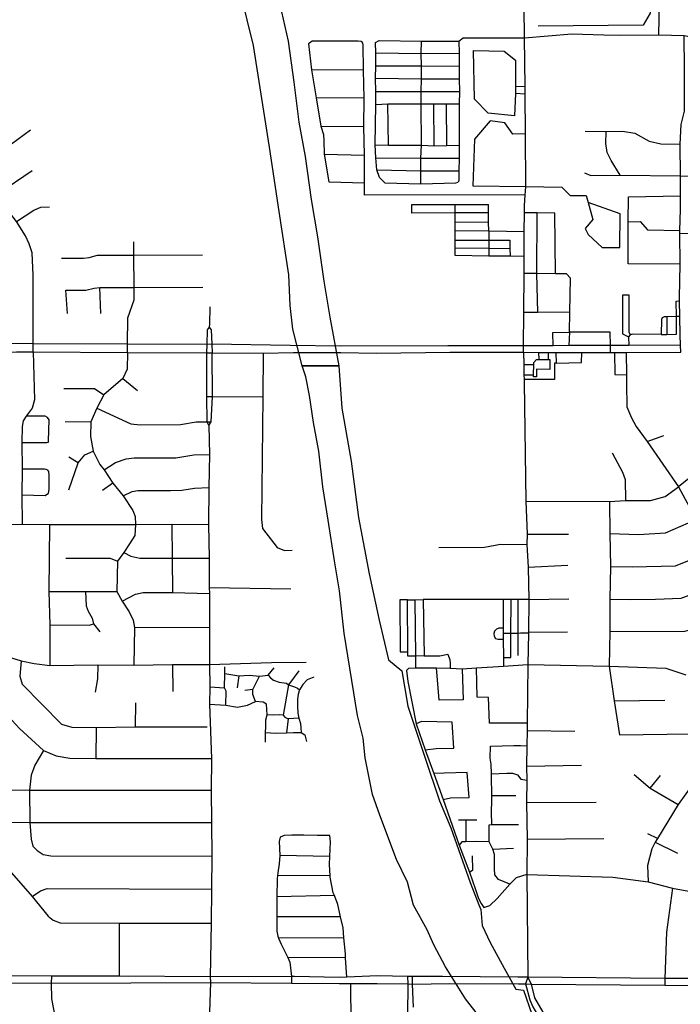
# Model space of a CAD drawing. Header units: millimetres. Extents: x 35 to 72953, y -43 to 70184.
# Tile 86 of 204: x 46309 to 47997, y 28997 to 31512. Entities that reach past the tile are written whole.
import ezdxf

# ---------------------------------------------------------------- set-up
doc = ezdxf.new("R2010")
doc.units = ezdxf.units.MM
for name, color, linetype in [('roads_2', 2, 'Continuous'), ('roads_3', 3, 'Continuous'), ('water', 7, 'Continuous')]:
    doc.layers.add(name, color=color, linetype=linetype)

msp = doc.modelspace()

# ---------------------------------------------------------------- linework, layer by layer
at = {"layer": 'roads_2'}
for points in [[(47300.07, 29067.82), (47301.12, 29049.18), (47299.98, 28968.18)], [(47314.99, 28989.79), (47312.87, 29048.25)]]:
    msp.add_lwpolyline(points, dxfattribs=at)
at = {"layer": 'roads_3'}
for points in [[(47942.87, 31473.85), (47943.17, 31515.5), (47942.92, 31567.18), (47942.49, 31619.85), (47942.86, 31673.21), (47942.39, 31725.22), (47940.15, 31740.89), (47937.4, 31755.2), (47931.12, 31770.64)], [(47598.91, 31641.62), (47916.82, 31641.19), (47920.26, 31528.87), (47902.44, 31498.26), (47634.33, 31495.91)], [(47596.78, 30662.4), (47596.88, 30679.17), (47597.37, 30764.49), (47597.93, 30863.6), (47598.18, 30907.34), (47598.54, 30970.48), (47598.82, 31018.84), (47598.92, 31036.36), (47601.14, 31064.79), (47601.77, 31072.88), (47602.82, 31086.25), (47601.59, 31220.94), (47600.67, 31322.08), (47600.49, 31341.27), (47599.37, 31465.52), (47598.64, 31543.78)], [(47599.37, 31465.52), (47719.79, 31476.25), (47801.98, 31473.94), (47843.34, 31472.78), (47942.87, 31473.85), (48007.11, 31472.06), (48040.88, 31465.04), (48073.82, 31453.71), (48107.32, 31436.35), (48230.21, 31352.68), (48324.15, 31290.05)], [(47998.8, 30662.92), (47997.91, 30680.38), (47997.36, 30706.85), (47996.36, 30754.26), (47995.54, 30793.78), (47995.36, 30801.93), (47997.21, 30887.91), (47996.52, 30965.97), (47996.34, 30973.63), (47997.93, 31027.14), (47997.69, 31062.06), (47997.56, 31113.09), (47997.28, 31194.12), (47999.47, 31244.53), (48007.8, 31278.74), (48008.18, 31304.32), (48007.68, 31385.57), (48007.11, 31472.06)], [(47184.31, 31455.01), (47181.93, 31456.89), (47173.68, 31457.25), (47158.29, 31457.64), (47056.16, 31457.45), (47046.8, 31450.47)], [(47046.8, 31450.47), (47054.84, 31384.05), (47066.25, 31312.54), (47078.31, 31240.08), (47084.94, 31218.82), (47086.49, 31202.49), (47087.14, 31169), (47098.5, 31097.87)], [(47190.05, 31095.44), (47189.97, 31166.36), (47188.12, 31239.29), (47189.3, 31311.72), (47187.71, 31383.7), (47186.58, 31448.01), (47185.51, 31452.54), (47184.31, 31455.01)], [(47218.87, 31427.36), (47217.89, 31453.7), (47227.62, 31458.77), (47335.48, 31457.79), (47431.38, 31457.43), (47432.22, 31426.75)], [(47333.97, 31093.17), (47333.89, 31125.91), (47334.37, 31158.75), (47335.38, 31191.48), (47334.95, 31297.49), (47334.63, 31328.68), (47335.41, 31360.8), (47336.16, 31394.31), (47335.2, 31425.86), (47335.48, 31457.79)], [(47431.38, 31457.43), (47442.17, 31466.05), (47599.37, 31465.52)], [(47228.66, 31108.71), (47221.34, 31128.62), (47218.62, 31159.26), (47217.71, 31192.58), (47218.98, 31295.7), (47218.83, 31328.44), (47218.37, 31362.5), (47219.15, 31394.74), (47218.87, 31427.36)], [(47218.87, 31427.36), (47335.2, 31425.86), (47432.22, 31426.75)], [(47432.22, 31426.75), (47431.86, 31393.38), (47432.05, 31361.16), (47432.73, 31328.94), (47432.43, 31297.21), (47432.17, 31191.67), (47431.69, 31158.37), (47431.14, 31125.99), (47431.28, 31101.75), (47429.18, 31097.16)], [(47600.67, 31322.08), (47575.82, 31323.31), (47573.73, 31266.99), (47506.26, 31273.27), (47471.39, 31309.05), (47469.01, 31433.22), (47547.35, 31432.07), (47575.68, 31409.07), (47575.79, 31342.51), (47575.82, 31323.31)], [(47219.15, 31394.74), (47336.16, 31394.31), (47431.86, 31393.38)], [(47187.71, 31383.7), (47054.84, 31384.05)], [(47218.37, 31362.5), (47335.41, 31360.8), (47432.05, 31361.16)], [(47218.83, 31328.44), (47334.63, 31328.68), (47432.73, 31328.94)], [(47575.79, 31342.51), (47600.49, 31341.27)], [(47189.3, 31311.72), (47066.25, 31312.54)], [(47218.98, 31295.7), (47250.04, 31296.88), (47334.95, 31297.49), (47366.89, 31297.34), (47399.55, 31297.12), (47432.43, 31297.21)], [(47251.11, 31191.8), (47250.04, 31296.88)], [(47367.83, 31190.33), (47366.89, 31297.34)], [(47400.25, 31191.08), (47399.55, 31297.12)], [(47601.59, 31220.94), (47569.46, 31219.62), (47548.74, 31249.02), (47511.73, 31254.08), (47471.55, 31206.65), (47467.39, 31087.6), (47602.82, 31086.25), (47694.32, 31084.51), (47715.89, 31063.03), (47756.91, 31063.1), (47762.03, 31044.87), (47774.08, 31001.95), (47754.21, 30978.51), (47761.96, 30963.7), (47797.36, 30929.83), (47842.45, 30930.38), (47843.53, 31015.93), (47762.03, 31044.87)], [(46206.29, 31135.5), (46336.3, 31230.66)], [(47078.31, 31240.08), (47188.12, 31239.29)], [(47753.8, 31227.73), (47807.49, 31226.98), (47849.38, 31227.06), (47880.72, 31222.07), (47917.67, 31201.71), (47947.38, 31194.76), (47997.28, 31194.12)], [(47843.27, 31115.05), (47820.81, 31152.58), (47810.39, 31172.8), (47807.21, 31196.2), (47807.49, 31226.98)], [(46343.13, 30663.94), (46343.09, 30684.48), (46342.74, 30859.31), (46340.51, 30916.21), (46333.14, 30939.75), (46323.3, 30959.69), (46300.26, 30996.92), (46274.98, 31030.07), (46251.79, 31067.52), (46227.32, 31100.92), (46206.29, 31135.5), (46181.13, 31166.05), (46159.23, 31202.23)], [(47087.14, 31169), (47189.97, 31166.36)], [(47217.71, 31192.58), (47251.11, 31191.8), (47335.38, 31191.48), (47367.83, 31190.33), (47400.25, 31191.08), (47432.17, 31191.67)], [(47218.62, 31159.26), (47334.37, 31158.75), (47431.69, 31158.37)], [(46251.79, 31067.52), (46340.35, 31126.88)], [(47221.34, 31128.62), (47333.89, 31125.91), (47431.14, 31125.99)], [(47752.66, 31120.75), (47768.78, 31114.32), (47843.27, 31115.05), (47997.56, 31113.09), (48163.49, 31112.11)], [(47098.5, 31097.87), (47190.05, 31095.44)], [(47601.14, 31064.79), (47189.96, 31064.1), (47190.05, 31095.44)], [(47228.66, 31108.71), (47242.04, 31095.81), (47333.97, 31093.17), (47423.43, 31095.04), (47429.18, 31097.16)], [(47997.21, 30887.91), (47864.05, 30888.36), (47864.38, 30995.89), (47864.58, 31059.93), (47997.69, 31062.06)], [(47996.52, 30965.97), (48112.54, 30968.31), (48114.51, 31059.48), (48198.01, 31059.62)], [(46300.26, 30996.92), (46344.7, 31025.44), (46362.61, 31032.99), (46385.13, 31034.36)], [(47507.29, 31018.63), (47422.04, 31018.48), (47311.1, 31018.3), (47311.24, 31040.49), (47422.01, 31040.36)], [(47598.18, 30907.34), (47562.23, 30907.8), (47507.64, 30908.49), (47422.23, 30909.57), (47422.2, 30929.19), (47422.16, 30949.31), (47422.12, 30972.95), (47422.08, 30995.84), (47422.04, 31018.48), (47422.01, 31040.36), (47507.18, 31039.75)], [(47598.54, 30970.48), (47507.54, 30972.09), (47507.42, 30994.73), (47507.29, 31018.63), (47507.18, 31039.75)], [(47678.66, 30863.32), (47676.54, 31017.87), (47631.14, 31018.44), (47598.82, 31018.84)], [(47632.96, 30764.54), (47630.46, 30864.03), (47631.14, 31018.44)], [(47422.08, 30995.84), (47507.42, 30994.73)], [(47864.38, 30995.89), (47895.16, 30996.42), (47913.88, 30974.95), (47996.34, 30973.63)], [(47507.54, 30972.09), (47422.12, 30972.95)], [(47507.54, 30972.09), (47507.57, 30948.95), (47507.6, 30928.83), (47507.64, 30908.49)], [(46584.17, 30661.91), (46584.4, 30683.07), (46585.42, 30750.68), (46601.06, 30796.57), (46601.16, 30827.75), (46600.84, 30910.91), (46600.79, 30944.59)], [(47422.16, 30949.31), (47507.57, 30948.95), (47561.67, 30949.04), (47561.95, 30927.91), (47562.23, 30907.8)], [(47422.2, 30929.19), (47507.6, 30928.83), (47561.95, 30927.91)], [(46415.15, 30903.32), (46471.41, 30903.13), (46486.47, 30904.76), (46507.65, 30910.75), (46600.84, 30910.91), (46775.86, 30911.18)], [(47714, 30714.04), (47714.95, 30764.62), (47716.58, 30852.22), (47706.74, 30863.22), (47678.66, 30863.32), (47630.46, 30864.03), (47597.93, 30863.6)], [(46426.35, 30820.9), (46477.75, 30821.33), (46498.98, 30826.23), (46513.62, 30828.06), (46601.16, 30827.75), (46777.08, 30828.93)], [(46430.91, 30761.79), (46426.35, 30820.9)], [(46515.83, 30761.49), (46513.62, 30828.06)], [(47869.63, 30706.98), (47866.79, 30712.98), (47866.76, 30808.33), (47849.38, 30808.18), (47849.7, 30709.72), (47864.96, 30702.35)], [(47948.24, 30707.96), (47963.14, 30708.22), (47988.02, 30708.64), (47987.68, 30753.91), (47987.1, 30793.46), (47995.54, 30793.78)], [(46794.76, 30778.79), (46793.93, 30734.12), (46793.39, 30727)], [(47714.95, 30764.62), (47632.96, 30764.54), (47597.37, 30764.49)], [(47996.36, 30754.26), (47987.68, 30753.91), (47962.78, 30752.91), (47956.38, 30752.66), (47950.74, 30750.53), (47948.95, 30746.31), (47948.24, 30707.96), (47875.37, 30708.75), (47869.63, 30706.98), (47868.45, 30706.62), (47864.96, 30702.35), (47865.63, 30679.7)], [(47962.78, 30752.91), (47963.14, 30708.22)], [(46793.39, 30727), (46787.54, 30719.71), (46786.68, 30682.75)], [(46793.39, 30727), (46798.53, 30720.08), (46799.87, 30683.28)], [(44374.23, 30690.7), (44393.9, 30688.98), (44461.4, 30683.45), (44537.14, 30666.37), (44672.33, 30663.3), (44772.01, 30663.44), (44966.34, 30662.67), (45175.71, 30662.73), (45378.77, 30663.26), (45581.52, 30663.99), (45974.78, 30661.62), (45994.59, 30661.51), (46067.58, 30661.91), (46187.97, 30663.07), (46239.19, 30663.07), (46300.6, 30663.64), (46343.13, 30663.94), (46584.17, 30661.91), (46786.58, 30661.41), (46800.39, 30661.13), (46930.87, 30659.96), (47008.33, 30662.07)], [(47671.94, 30679.39), (47671.42, 30713.42), (47714, 30714.04)], [(47818.92, 30662), (47818.89, 30679.84), (47818.37, 30713.67), (47714, 30714.04), (47712.66, 30679.52)], [(46999.85, 30679.92), (46799.87, 30683.28), (46786.68, 30682.75), (46584.4, 30683.07), (46343.09, 30684.48), (46275.65, 30684.73), (46239.75, 30684.87), (46180.36, 30685.1), (45994.51, 30685.8), (45975.14, 30685.74), (45581.12, 30684.6), (45378.36, 30684.32)], [(46786.68, 30682.75), (46786.58, 30661.41)], [(46799.87, 30683.28), (46800.39, 30661.13)], [(47128.92, 30677.86), (46999.85, 30679.92)], [(47997.91, 30680.38), (47865.63, 30679.7), (47835.74, 30679.9), (47818.89, 30679.84), (47712.66, 30679.52), (47671.94, 30679.39), (47596.88, 30679.17), (47403.19, 30678.84), (47128.92, 30677.86)], [(46343.13, 30663.94), (46346.88, 30541.33), (46340.42, 30520.07), (46325.21, 30499.01), (46317.14, 30487.74), (46315.3, 30472.66), (46314.43, 30431.61), (46315.07, 30364.08), (46313.73, 30297.9), (46314.85, 30223.1)], [(46584.17, 30661.91), (46583.13, 30619.62), (46572.12, 30595.27), (46524.02, 30553.91), (46505.51, 30519.81), (46490.51, 30484.64), (46489.97, 30447.44), (46496.13, 30409.68), (46513.59, 30375.76), (46524.96, 30362.07), (46546.75, 30328.13), (46573.39, 30295.52), (46597.51, 30258.17), (46604.04, 30242.94), (46604.69, 30222.77), (46602.68, 30194.35), (46589.52, 30172.9), (46575.11, 30151.17), (46559.09, 30129.24), (46556.88, 30051.15), (46570.96, 30026.64), (46588.82, 29999.33), (46598.41, 29977.93), (46602.19, 29959.24), (46600.37, 29863.43)], [(46786.58, 30661.41), (46785.9, 30549.41)], [(46801.18, 30549.29), (46800.39, 30661.13)], [(46930.87, 30659.96), (46930.5, 30548.79)], [(47008.33, 30662.07), (47129.16, 30661.67)], [(47129.16, 30661.67), (47220.95, 30660.49), (47408.23, 30663.11), (47596.78, 30662.4), (47635.05, 30662.33), (47659.44, 30662.28), (47679.33, 30662.25), (47745.32, 30662.13), (47818.92, 30662), (47829.28, 30661.97), (47858.86, 30661.92), (47998.8, 30662.92)], [(47596.78, 30662.4), (47597.24, 30631.54), (47597.4, 30622.43), (47597.63, 30605.14), (47597.81, 30593.19), (47597.92, 30585.41), (47602.11, 30282.49), (47606.18, 30197.94), (47605.25, 30171.65), (47608.29, 30113.9), (47610.41, 30030.52), (47609.68, 29947.66), (47609.61, 29944.79), (47607.72, 29865.27), (47606.14, 29714.65), (47605.96, 29696.23), (47605.31, 29656.86), (47604.59, 29604.7), (47605.39, 29569.48), (47604.19, 29512.29), (47605.86, 29418.39), (47605.09, 29327.92), (47607.93, 29065.98)], [(47622.76, 30636.4), (47629.76, 30643.8), (47635.58, 30643.81), (47659.21, 30643.85), (47664.02, 30643.85), (47663.43, 30618.82), (47629.56, 30619.52), (47629.59, 30600.04), (47622.38, 30600.15), (47622.44, 30605.3), (47622.71, 30631.34), (47622.76, 30636.4)], [(47635.05, 30662.33), (47635.58, 30643.81)], [(47659.44, 30662.28), (47659.21, 30643.85)], [(47679.33, 30662.25), (47679.64, 30635.03), (47744.88, 30636.02), (47745.32, 30662.13)], [(47829.28, 30661.97), (47829.63, 30605.74), (47859.41, 30605.23)], [(47858.86, 30661.92), (47859.41, 30605.23), (47859.78, 30582.58), (47860.75, 30523.18), (47872.27, 30495.05), (47884.21, 30473.03), (47912.69, 30434.87), (47993.05, 30318.43), (48038.33, 30235.05)], [(47597.24, 30631.54), (47622.71, 30631.34)], [(47679.64, 30635.03), (47675.44, 30634.45), (47675.51, 30593.33), (47597.81, 30593.19)], [(46572.12, 30595.27), (46609.94, 30564.73)], [(47597.63, 30605.14), (47622.44, 30605.3)], [(46421.8, 30570.26), (46500.22, 30570.11), (46524.02, 30553.91)], [(46785.9, 30549.41), (46801.18, 30549.29)], [(46785.9, 30549.41), (46787.32, 30485.09), (46792.26, 30475.59)], [(46792.26, 30475.59), (46798.07, 30485.21), (46801.18, 30549.29)], [(46801.18, 30549.29), (46930.5, 30548.79)], [(46930.5, 30548.79), (46926.42, 30234.88), (46929.58, 30211.94), (46966.89, 30164.16), (46985.6, 30156.5), (47005.14, 30157.01)], [(46505.51, 30519.81), (46592.48, 30479.91), (46616.5, 30477.51), (46720.06, 30478.22), (46759.92, 30484.77), (46787.32, 30485.09), (46798.07, 30485.21)], [(46314.43, 30431.61), (46378.3, 30431.84), (46381.86, 30433.1), (46382.62, 30435.98), (46383.64, 30489.56), (46380.04, 30495.55), (46373.66, 30499.5), (46352.57, 30499.73), (46325.21, 30499.01)], [(46424.48, 30485.68), (46490.51, 30484.64)], [(46792.26, 30475.59), (46794.2, 30401.72), (46791.76, 30317.43), (46791.54, 30222.89), (46793.3, 30136.48), (46792.98, 30061.77), (46793.44, 30046.44), (46793.92, 29960.34), (46793.75, 29865.09), (46794.44, 29807.67), (46794.01, 29763.63), (46798.9, 29624.83), (46798.05, 29543.43), (46798.62, 29461.24), (46799.95, 29374.91), (46798.6, 29290.66), (46798.1, 29203.67), (46795.71, 29067.23), (46796.17, 29052.05), (46792.06, 28925.31)], [(47912.69, 30434.87), (47955.41, 30450.13)], [(46434.01, 30311.36), (46458.27, 30380.38), (46475.2, 30400.43), (46496.13, 30409.68)], [(46458.27, 30380.38), (46434.31, 30394.4)], [(46524.96, 30362.07), (46553.37, 30380.61), (46580.45, 30390.2), (46601.61, 30392.57), (46707.63, 30392.7), (46753.82, 30400.49), (46794.2, 30401.72)], [(47823.13, 30405.94), (47849.77, 30356.61), (47856.17, 30337.49), (47857.65, 30283.56)], [(46313.73, 30297.9), (46373.8, 30296.63), (46382.34, 30302.65), (46384.09, 30311.69), (46384.07, 30325.26), (46383.78, 30348.88), (46383.01, 30358.17), (46380.73, 30360.94), (46376.44, 30363.19), (46372.14, 30364.18), (46315.07, 30364.08)], [(48049.31, 30363.75), (47993.05, 30318.43)], [(46546.75, 30328.13), (46520.29, 30309.4)], [(46573.39, 30295.52), (46595.77, 30306.99), (46611, 30309.03), (46694.53, 30309.13), (46723.2, 30310.43), (46755.52, 30315.75), (46791.76, 30317.43)], [(47602.11, 30282.49), (47816.45, 30281.17), (47857.65, 30283.56), (47921.01, 30283.91), (47958.3, 30294.22), (47993.05, 30318.43)], [(47816.45, 30281.17), (47817.03, 30199.29), (47818.84, 30115.25), (47817.17, 30032.02), (47817.59, 29948.99), (47815.48, 29860.97), (47828.56, 29771.67), (47841.64, 29684.82)], [(45997.43, 30219.73), (46314.85, 30223.1), (46384.64, 30222.21), (46604.69, 30222.77), (46697.49, 30223.21), (46791.54, 30222.89)], [(46384.64, 30222.21), (46383.28, 30051.44), (46385.47, 29966.32), (46385.45, 29862.27)], [(46697.49, 30223.21), (46698.07, 30136.34), (46698.9, 30049)], [(47817.03, 30199.29), (47890.91, 30197.21), (47959.53, 30200.86), (48038.33, 30235.05)], [(47606.18, 30197.94), (47711.26, 30198.12)], [(47379.9, 30163.93), (47496.61, 30164.81), (47537.72, 30172.03), (47605.25, 30171.65)], [(46426.68, 30136.49), (46540.08, 30136.85), (46559.09, 30129.24)], [(46575.11, 30151.17), (46593.14, 30141.24), (46615.71, 30136.21), (46698.07, 30136.34), (46793.3, 30136.48)], [(47818.84, 30115.25), (47873.99, 30114.38), (47985.5, 30116.87), (48068.05, 30149.97)], [(47608.29, 30113.9), (47709.97, 30118.72)], [(46792.98, 30061.77), (47001.99, 30057.99)], [(47817.17, 30032.02), (47870.42, 30031.27), (47934.35, 30032), (47999.69, 30034.43), (48101.31, 30072.81)], [(46383.28, 30051.44), (46476.5, 30051.23), (46556.88, 30051.15)], [(46476.5, 30051.23), (46478.27, 30014.68), (46483.6, 30001.09), (46493.71, 29983.32), (46497.44, 29969.12), (46513.73, 29948.65)], [(46570.96, 30026.64), (46604.27, 30044.86), (46624.05, 30048.77), (46698.9, 30049), (46793.44, 30046.44)], [(47300.08, 30030.1), (47280.16, 30029.78), (47281.64, 29897.47), (47300.81, 29897.5)], [(47342.83, 29886.75), (47321.02, 29886.21), (47300.86, 29886.43), (47300.81, 29897.5), (47300.08, 30030.1), (47319.82, 30030.37)], [(47320.88, 29855.94), (47321.1, 29876.07), (47321.02, 29886.21), (47319.82, 30030.37), (47340.31, 30030.63)], [(47610.41, 30030.52), (47590.98, 30030.53), (47582.33, 30030.67), (47564.71, 30030.95), (47544.29, 30030.93), (47479.74, 30030.75), (47340.31, 30030.63), (47342.83, 29886.75), (47382.51, 29886.57), (47402.97, 29891.38), (47408.31, 29876.51), (47409.08, 29867.44), (47409.14, 29855.27)], [(47544.29, 30030.93), (47544.3, 30028.61), (47544.58, 29957.64), (47544.63, 29943.69)], [(47545.01, 29882.55), (47563.74, 29882.84), (47563.89, 29944.04), (47564.76, 30028.59), (47564.71, 30030.95)], [(47582.33, 30030.67), (47582.21, 30028.59), (47582.22, 29944.38), (47581.67, 29888.14)], [(47610.41, 30030.52), (47712.08, 30033.01)], [(47817.59, 29948.99), (48009.31, 29949.86), (48072.79, 29967.34), (48150.22, 30003.05)], [(46385.47, 29966.32), (46487.43, 29965.29), (46497.44, 29969.12)], [(46602.19, 29959.24), (46793.92, 29960.34)], [(47544.58, 29957.64), (47533.43, 29957.88), (47527.48, 29955.47), (47522.43, 29950.18), (47520.55, 29943.63), (47521.19, 29937.23), (47525.12, 29931.19), (47530.55, 29929.32), (47533.41, 29929.19), (47544.72, 29929.34)], [(47609.61, 29944.79), (47592.19, 29944.56), (47589.27, 29944.5), (47582.22, 29944.38), (47563.89, 29944.04), (47544.63, 29943.69), (47544.72, 29929.34), (47545.01, 29882.55), (47545.04, 29875.92), (47545.06, 29867.67), (47545.36, 29860.87)], [(47609.68, 29947.66), (47709.27, 29948.45)], [(45995.86, 29891.4), (46132.99, 29892.02), (46231.53, 29891.89), (46276.23, 29885.52), (46312.22, 29874.31), (46345.91, 29867.01), (46385.45, 29862.27), (46508.33, 29863.8), (46600.37, 29863.43), (46699.59, 29865.16), (46793.75, 29865.09), (46952.7, 29869.65), (47040.55, 29870.49)], [(46231.53, 29891.89), (46227.61, 29839.53), (46231.64, 29811.5), (46243.74, 29777.98), (46261.56, 29752.65), (46308.36, 29701.07), (46369.89, 29645.46), (46402.22, 29631.82), (46437.12, 29625.82), (46503.23, 29624.5), (46798.9, 29624.83)], [(46312.22, 29874.31), (46308.87, 29835.46), (46315.15, 29814.63), (46415.86, 29712.57), (46442.22, 29704.86), (46504.25, 29704.17), (46603.51, 29705.62), (46788.22, 29705.72)], [(46508.33, 29863.8), (46507.22, 29828.57), (46501.41, 29794.4)], [(46699.59, 29865.16), (46700.41, 29795.68)], [(47297.18, 29849.68), (47303.46, 29855.88), (47320.88, 29855.94), (47373.94, 29856.15), (47409.14, 29855.27), (47439.82, 29853.9), (47476.45, 29856), (47545.36, 29860.87), (47607.72, 29865.27), (47815.48, 29860.97), (47960.02, 29855.89), (48011.23, 29838.3)], [(46835.93, 29761.01), (46836.22, 29796.38), (46831.88, 29805.37), (46832.69, 29841.86), (46832.74, 29858.6)], [(46832.69, 29841.86), (46869.22, 29835.99), (46896.2, 29837.34), (46921.6, 29834.84), (46943.57, 29837.23), (46950.15, 29830.89), (46957.67, 29824.88), (46971.96, 29819.8), (46990.83, 29817.46), (46995.65, 29812.82), (47011.19, 29808.08), (47019.07, 29804.4), (47024.11, 29800.53)], [(46869.22, 29835.99), (46864.44, 29804.89)], [(46936.67, 29666.8), (46937.07, 29691.35), (46938.12, 29705.76), (46938.26, 29723.62), (46941.55, 29736.14), (46939.81, 29763.6), (46931.19, 29768.5), (46911.83, 29770.71), (46904.24, 29787.78), (46904.53, 29800.6), (46921.6, 29834.84)], [(46943.57, 29837.23), (46958.95, 29855.99)], [(47021.81, 29849.04), (46995.65, 29812.82), (46982.33, 29735.66)], [(47297.18, 29849.68), (47300.94, 29821.42), (47322.07, 29713.46), (47344.98, 29646.57), (47367.65, 29586.09), (47391.18, 29520.25), (47431.73, 29402.94), (47458.73, 29333.94), (47473.67, 29289.59), (47481.82, 29266.87), (47488.18, 29254.01), (47495, 29244.06)], [(47439.82, 29853.9), (47442.23, 29774.98), (47381.36, 29773.64), (47373.94, 29856.15)], [(47606.14, 29714.65), (47509.28, 29714.76), (47507.29, 29780.69), (47477.66, 29781.33), (47476.45, 29856)], [(47060.47, 29832.5), (47043.82, 29825.55), (47032.11, 29813.68), (47024.11, 29800.53), (47020.7, 29789.46), (47018.43, 29776.11), (47018.46, 29758.61), (47019.4, 29740.93), (47021.85, 29727.81), (47026.59, 29713.79), (47027.52, 29702.67), (47027.94, 29690.83), (47037.35, 29685.04), (47041.4, 29668.1)], [(46794.44, 29807.67), (46831.88, 29805.37)], [(46904.53, 29800.6), (46884.05, 29798.16)], [(46604.67, 29766.49), (46603.51, 29705.62)], [(46794.01, 29763.63), (46835.93, 29761.01), (46865.27, 29755.82), (46891.28, 29760.6), (46911.83, 29770.71)], [(47828.56, 29771.67), (47957.96, 29773.7)], [(46982.33, 29735.66), (46972.64, 29736.59), (46957.73, 29735.74), (46941.55, 29736.14)], [(46982.33, 29735.66), (46986.82, 29730.48), (46994.78, 29725.68)], [(46994.78, 29725.68), (46991.08, 29690.13)], [(47021.85, 29727.81), (46994.78, 29725.68)], [(47344.98, 29646.57), (47373.16, 29650.29), (47418.21, 29650.86), (47413.94, 29717.82), (47336.15, 29719.27), (47322.07, 29713.46)], [(46504.25, 29704.17), (46503.23, 29624.5)], [(46937.07, 29691.35), (46962.22, 29689.29), (46991.08, 29690.13), (47008.19, 29691.04), (47019.47, 29690.76), (47027.94, 29690.83)], [(47605.96, 29696.23), (47727.86, 29694.56)], [(47841.64, 29684.82), (48023.96, 29687.96), (48097.88, 29645.55)], [(46369.89, 29645.46), (46347.77, 29607.9), (46338.31, 29582.34), (46334.01, 29543.38), (46334.34, 29461.13)], [(47515.23, 29455.74), (47515.04, 29487.83), (47515.86, 29517.08), (47515.67, 29530.01), (47514.4, 29579.71), (47514.32, 29585.55), (47513.94, 29609.96), (47511.58, 29625.58), (47512.01, 29655.93), (47572.06, 29657.69), (47588.53, 29658.13), (47605.31, 29656.86)], [(47604.59, 29604.7), (47744.68, 29607.97)], [(47391.18, 29520.25), (47409.59, 29524.58), (47458.03, 29525.3), (47452.31, 29588.76), (47394.07, 29587.25), (47367.65, 29586.09)], [(47514.32, 29585.55), (47554.14, 29587.44), (47568.12, 29587.19), (47581.6, 29582.58), (47589.39, 29571.51), (47605.39, 29569.48)], [(47879.38, 29583.96), (47920.09, 29548.97), (47992.13, 29507.33)], [(48031.42, 29562.04), (47992.13, 29507.33), (47939.1, 29420.6), (47932.74, 29411.34), (47924.52, 29394.15), (47913.45, 29351.59), (47915.44, 29309.22)], [(47920.09, 29548.97), (47946.34, 29581.1)], [(46202.43, 29552.42), (46224.09, 29545.66), (46334.01, 29543.38), (46798.05, 29543.43)], [(47515.67, 29530.01), (47576.59, 29530.33)], [(47604.19, 29512.29), (47781.99, 29512.97)], [(46251.3, 29462.4), (46250.82, 29386.54), (46257.47, 29368.9), (46281.42, 29339.67), (46340.58, 29272.45), (46381.37, 29221.62), (46394.07, 29211.31), (46411.97, 29204.84), (46562.55, 29203.74), (46798.1, 29203.67)], [(46251.3, 29462.4), (46334.34, 29461.13), (46798.62, 29461.24)], [(46334.34, 29461.13), (46337.99, 29418.9), (46342.65, 29401.09), (46353.04, 29389.6), (46368.62, 29379.31), (46388.57, 29375.93), (46799.95, 29374.91)], [(47430.42, 29468.29), (47448.81, 29468.32), (47477.56, 29468.36)], [(47448.81, 29468.32), (47449.43, 29411.74)], [(47605.09, 29327.92), (47577.45, 29319.64), (47561.41, 29303.23), (47532.94, 29315.56), (47523.08, 29327.14), (47522.41, 29343.42), (47522.16, 29379.23), (47518.29, 29393.31), (47508.49, 29412.14), (47508.85, 29455.59)], [(47508.85, 29455.59), (47515.23, 29455.74), (47583.76, 29456.01)], [(47939.1, 29420.6), (47914.19, 29432.16)], [(46974.78, 29423.84), (46972.27, 29412.78), (46973.85, 29376.61), (46971.7, 29355.28), (46968.16, 29332.17), (46967.36, 29325.58), (46966.4, 29317.6), (46965.61, 29271.18), (46966.2, 29220.39), (46966.21, 29214.91), (46965.9, 29183.28), (46968.41, 29170.84), (46970.55, 29165.52), (46976.66, 29150.25), (46994.38, 29116.15), (46998.95, 29104.1), (47003.04, 29067.69), (47003.58, 29050.63)], [(47101.52, 29427.55), (47069.7, 29428.01), (47034.86, 29428.46), (47004.57, 29428.41), (46984.88, 29427.88), (46974.78, 29423.84)], [(47144.51, 29066.31), (47141.92, 29115.42), (47141.38, 29125.6), (47137.62, 29166.5), (47135.22, 29192.44), (47128.88, 29219.83), (47121.5, 29251.71), (47113.4, 29274.45), (47110.34, 29281.84), (47102.7, 29321.53), (47102.47, 29325.14), (47100.63, 29353.68), (47101.5, 29374.64), (47103.06, 29411.98), (47101.52, 29427.55)], [(47508.49, 29412.14), (47474.08, 29412.31), (47449.43, 29411.74), (47438.78, 29411.5), (47431.73, 29402.94)], [(47605.86, 29418.39), (47802.19, 29420.42)], [(47932.74, 29411.34), (47990.4, 29382.82)], [(47518.29, 29393.31), (47570.55, 29395.66)], [(47101.5, 29374.64), (46973.85, 29376.61)], [(47458.73, 29333.94), (47466.62, 29340.47), (47466.31, 29376)], [(47102.47, 29325.14), (46967.36, 29325.58)], [(47605.09, 29327.92), (47824.88, 29321.15), (47915.44, 29309.22), (47977.61, 29293.46), (48037.57, 29282.48), (48144.39, 29247.48), (48409.55, 29248.7), (48641.2, 29261.09), (48654.9, 29261.56), (48703.73, 29279.97), (48752.77, 29296.65), (48766.52, 29298.29), (48792.46, 29297.83), (48961.31, 29299.41), (48992.39, 29310.09), (49006.36, 29326.62)], [(46340.58, 29272.45), (46361.65, 29286.56), (46378.98, 29292.36), (46798.6, 29290.66)], [(47495, 29244.06), (47510.86, 29249.54), (47528.99, 29266.71), (47561.41, 29303.23)], [(47977.61, 29293.46), (47962.13, 29181.08), (47957.61, 29062.67), (47957.86, 29046.02)], [(47113.4, 29274.45), (46965.61, 29271.18)], [(47128.88, 29219.83), (46966.2, 29220.39)], [(46562.55, 29203.74), (46562.84, 29068.31)], [(47137.62, 29166.5), (46970.55, 29165.52)], [(47141.92, 29115.42), (46994.38, 29116.15)], [(47300.07, 29067.82), (47222.96, 29069.3), (47144.51, 29066.31), (47125.24, 29065.57), (47011.44, 29067.71), (47003.04, 29067.69), (46795.71, 29067.23), (46562.84, 29068.31), (46390.06, 29068.47), (45996.4, 29070.46)], [(46390.06, 29068.47), (46389.5, 29050.9), (46390.24, 29010.43), (46399.23, 28962.41), (46415.6, 28920.61), (46446.93, 28874.36), (46476.38, 28842.61), (46531.57, 28805.36), (46597.42, 28755.86), (46640.79, 28729.47), (46665.84, 28711.96), (46682.06, 28691.53), (46696.04, 28668.88), (46703.08, 28635.53), (46707.85, 28586.81), (46732, 28526.12), (46738.92, 28520.29), (46805.11, 28559.04)], [(47389.05, 29067.94), (47312.41, 29067.67), (47300.07, 29067.82)], [(47312.87, 29048.25), (47312.41, 29067.67)], [(47581.77, 29066.04), (47389.05, 29067.94)], [(47607.93, 29065.98), (47581.77, 29066.04)], [(47607.93, 29065.98), (47601.74, 29048.87), (47612.48, 29007.75), (47620.68, 28990.2), (47632.19, 28970.14), (47642.43, 28957.39), (47654.59, 28943.14), (47684.26, 28917.35), (47760.94, 28863), (47898.4, 28747.82), (47951.69, 28700.09)], [(49200.21, 29061.1), (49044.55, 29061.78), (48792.47, 29061.36), (48401.73, 29062.03), (48192.01, 29063.05), (47957.61, 29062.67), (47607.93, 29065.98)], [(47616.71, 29048.2), (47607.93, 29065.98)], [(45996.91, 29051.32), (46389.5, 29050.9), (46796.17, 29052.05), (47003.58, 29050.63), (47125.27, 29049.77), (47154.37, 29049.82), (47222.47, 29049.93), (47301.12, 29049.18), (47312.87, 29048.25)], [(47154.37, 29049.82), (47154.89, 28948.87)], [(47312.87, 29048.25), (47408.19, 29050.23)], [(47408.19, 29050.23), (47583.63, 29048.65)], [(47583.63, 29048.65), (47601.74, 29048.87), (47616.71, 29048.2)], [(47616.71, 29048.2), (47957.86, 29046.02), (48192.16, 29045.02), (48402.18, 29045.64), (48777.34, 29042.91), (48793.16, 29042.8), (49044.09, 29041.02), (49198.95, 29045.85), (49213.57, 29046.34), (49386.68, 29051.61)], [(47962.4, 28712.2), (47907.44, 28758.48), (47769.68, 28873.9), (47664.59, 28953.09), (47646.46, 28976.95), (47625.59, 29013.03), (47616.71, 29048.2)]]:
    msp.add_lwpolyline(points, dxfattribs=at)
at = {"layer": 'water'}
for points in [[(46978.22, 31532.33), (46994.58, 31457.49), (47009.65, 31352.38), (47021.99, 31250.46), (47038.37, 31162.88), (47053.44, 31053), (47069.84, 30957.45), (47086.27, 30844.4), (47101.31, 30752.03), (47124.53, 30627.83), (47031.1, 30627.68), (47006.58, 30721.62), (46999.71, 30782.14), (46996.88, 30860.18), (46972.25, 31022.61), (46947.63, 31186.64), (46906.6, 31446.2), (46874.17, 31578.08)], [(47487.22, 28960.02), (47448.37, 29010.9), (47397.19, 29092.14), (47367.37, 29148.34), (47349.85, 29187.07), (47315.5, 29250.1), (47299.9, 29308.6), (47272.02, 29367.08), (47229.19, 29479.51), (47210.36, 29532.69), (47191.48, 29626.15), (47186.87, 29676.31), (47172.56, 29734.81), (47137.98, 29945.3), (47126.18, 30053.21), (47113.13, 30129.95), (47097.46, 30233.3), (47083.75, 30318.41), (47073.27, 30409.61), (47059.59, 30483.31), (47049.78, 30551.7), (47040.01, 30599.57), (47031.1, 30627.68), (47124.53, 30627.83), (47124.53, 30627.83), (47131.79, 30519.65), (47155.99, 30384.6), (47175.15, 30240.63), (47201.88, 30096.67), (47227.32, 29977.95), (47251.45, 29877.04), (47285.57, 29848.89), (47300.87, 29758.35), (47343.99, 29627.79), (47382.03, 29516.5), (47410.53, 29447.6), (47459.86, 29307.83), (47481.92, 29250.86), (47487.12, 29238.7), (47491.06, 29198.42), (47511.17, 29154.37), (47546.82, 29089.06), (47577.27, 29035.15), (47596.66, 29032.9), (47618.09, 28971.37)]]:
    msp.add_lwpolyline(points, dxfattribs=at)

doc.saveas('drawing.dxf')
